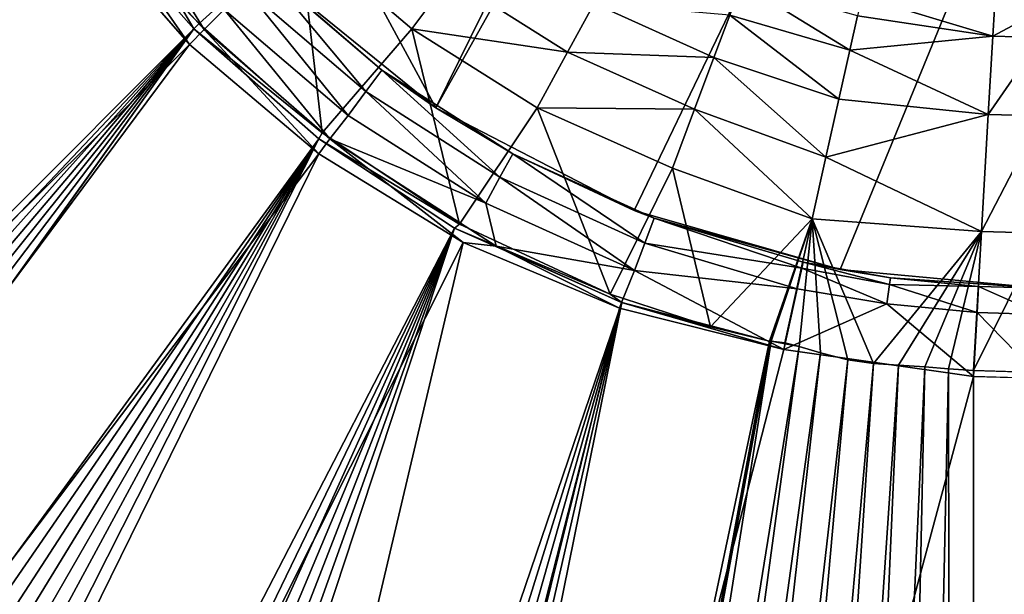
# Model space of a CAD drawing. Header units: metres. Extents: x -900 to 900, y -400 to 400.
# Tile 130 of 253: x -62 to -51, y -46 to -40. Entities that reach past the tile are written whole.
import ezdxf

# ---------------------------------------------------------------- set-up
doc = ezdxf.new("R2010")
doc.units = ezdxf.units.M

msp = doc.modelspace()

# ---------------------------------------------------------------- linework, layer by layer
at = {"layer": 'top'}
for points in [[(-57.280117, -40.839748, -514.010986), (-62.686565, -30.845772, -513.916626), (-38.885677, -3.505867, -514.332092)], [(-38.374516, -7.103708, -514.341003), (-57.280117, -40.839748, -514.010986), (-38.885677, -3.505867, -514.332092)], [(-55.14143, -41.94772, -514.04834), (-57.280117, -40.839748, -514.010986), (-38.374516, -7.103708, -514.341003)], [(-52.918961, -42.586731, -514.087158), (-55.14143, -41.94772, -514.04834), (-38.374516, -7.103708, -514.341003)], [(-52.918961, -42.586731, -514.087158), (-38.374516, -7.103708, -514.341003), (-50.746269, -42.786068, -514.125061)], [(-57.280117, -40.839748, -514.010986), (-59.189335, -39.288837, -513.977661), (-62.686565, -30.845772, -513.916626)], [(-62.038971, -37.179729, -500.496002), (-314.839111, -223.748489, -493.923187), (-61.074459, -38.640835, -500.496002)], [(-62.116249, -37.232742, -503.495331), (-61.138283, -38.777222, -503.495331), (-244.761276, -223.802536, -498.037628)], [(-59.777237, -39.993813, -503.497284), (-60.978279, -38.655052, -503.497223), (-60.725868, -38.456242, -503.574677)], [(-59.777237, -39.993813, -503.497284), (-60.725868, -38.456242, -503.574677), (-59.563244, -39.778004, -503.574524)], [(-314.839111, -223.748489, -493.923187), (-301.082428, -223.755539, -494.156799), (-61.074459, -38.640835, -500.496002)], [(-61.074459, -38.640835, -500.496002), (-301.082428, -223.755539, -494.156799), (-288.256195, -223.766754, -494.371063)], [(-288.256195, -223.766754, -494.371063), (-276.109863, -223.780685, -494.570038), (-61.074459, -38.640835, -500.496002)], [(-276.109863, -223.780685, -494.570038), (-264.756958, -223.795929, -494.751923), (-61.074459, -38.640835, -500.496002)], [(-61.074459, -38.640835, -500.496002), (-264.756958, -223.795929, -494.751923), (-253.942322, -223.811844, -494.92099)], [(-253.942322, -223.811844, -494.92099), (-243.728363, -223.827652, -495.076447), (-61.074459, -38.640835, -500.496002)], [(-243.728363, -223.827652, -495.076447), (-59.888885, -39.988377, -500.496002), (-61.074459, -38.640835, -500.496002)], [(-59.937843, -40.155907, -503.495331), (-61.138283, -38.777222, -503.495331), (-60.978279, -38.655052, -503.497223)], [(-61.074459, -38.640835, -500.496002), (-59.888885, -39.988377, -500.496002), (-60.059483, -39.698837, -500.497345)], [(-59.937843, -40.155907, -503.495331), (-60.978279, -38.655052, -503.497223), (-59.777237, -39.993813, -503.497284)], [(-61.138283, -38.777222, -503.495331), (-59.937843, -40.155907, -503.495331), (-244.761276, -223.802536, -498.037628)], [(-60.059483, -39.698837, -500.497345), (-59.833427, -39.931664, -500.497345), (-58.753883, -38.951244, -500.80658)], [(-59.833427, -39.931664, -500.497345), (-58.504665, -41.11076, -500.497314), (-58.753883, -38.951244, -500.80658)], [(-58.753883, -38.951244, -500.80658), (-57.538776, -39.988106, -500.808441), (-57.129223, -39.436836, -501.179413)], [(-58.753883, -38.951244, -500.80658), (-58.504665, -41.11076, -500.497314), (-57.538776, -39.988106, -500.808441)], [(-59.189335, -39.288837, -513.977661), (-57.8619, -40.434219, -504.492279), (-59.134209, -39.343594, -504.492493)], [(-59.189335, -39.288837, -513.977661), (-57.280117, -40.839748, -514.010986), (-57.8619, -40.434219, -504.492279)], [(-59.134209, -39.343594, -504.492493), (-58.035034, -40.665485, -503.791016), (-59.337708, -39.549347, -503.790588)], [(-59.134209, -39.343594, -504.492493), (-57.8619, -40.434219, -504.492279), (-58.035034, -40.665485, -503.791016)], [(-57.129223, -39.436836, -501.179413), (-57.538776, -39.988106, -500.808441), (-55.859848, -40.239231, -501.184296)], [(-57.129223, -39.436836, -501.179413), (-55.859848, -40.239231, -501.184296), (-55.573418, -39.713619, -501.681)], [(-53.980938, -39.49931, -502.976166), (-54.10844, -39.838951, -502.2901), (-52.815323, -40.218494, -502.407654)], [(-52.732258, -39.845852, -503.096191), (-53.980938, -39.49931, -502.976166), (-52.815323, -40.218494, -502.407654)], [(-58.226128, -40.922977, -503.57489), (-59.563244, -39.778004, -503.574524), (-59.337708, -39.549347, -503.790588)], [(-59.337708, -39.549347, -503.790588), (-58.035034, -40.665485, -503.791016), (-58.226128, -40.922977, -503.57489)], [(-59.888885, -39.988377, -500.496002), (-59.833427, -39.931664, -500.497345), (-60.059483, -39.698837, -500.497345)], [(-55.573418, -39.713619, -501.681), (-55.859848, -40.239231, -501.184296), (-54.279751, -40.295712, -501.687561)], [(-55.573418, -39.713619, -501.681), (-54.279751, -40.295712, -501.687561), (-54.10844, -39.838951, -502.2901)], [(-52.732258, -39.845852, -503.096191), (-51.272408, -40.067234, -502.97821), (-52.685894, -39.639523, -503.791504)], [(-51.272408, -40.067234, -502.97821), (-51.253803, -39.771652, -504.487732), (-52.685894, -39.639523, -503.791504)], [(-58.423496, -41.176105, -503.497223), (-59.777237, -39.993813, -503.497284), (-59.563244, -39.778004, -503.574524)], [(-58.423496, -41.176105, -503.497223), (-59.563244, -39.778004, -503.574524), (-58.226128, -40.922977, -503.57489)], [(-51.253803, -39.771652, -504.487732), (-51.272408, -40.067234, -502.97821), (-50.746269, -39.786068, -504.487305)], [(-51.272408, -40.067234, -502.97821), (-50.746269, -40.082375, -502.977753), (-50.746269, -39.786068, -504.487305)], [(-59.833427, -39.931664, -500.497345), (-59.888885, -39.988377, -500.496002), (-58.504665, -41.11076, -500.497314)], [(-54.10844, -39.838951, -502.2901), (-54.279751, -40.295712, -501.687561), (-52.932922, -40.747772, -501.753448)], [(-52.815323, -40.218494, -502.407654), (-54.10844, -39.838951, -502.2901), (-52.932922, -40.747772, -501.753448)], [(-51.272408, -40.067234, -502.97821), (-52.732258, -39.845852, -503.096191), (-52.815323, -40.218494, -502.407654)], [(-243.728363, -223.827652, -495.076447), (-234.052185, -223.84288, -495.219543), (-59.888885, -39.988377, -500.496002)], [(-234.052185, -223.84288, -495.219543), (-224.860184, -223.857224, -495.351349), (-59.888885, -39.988377, -500.496002)], [(-59.888885, -39.988377, -500.496002), (-224.860184, -223.857224, -495.351349), (-216.064621, -223.870514, -495.47348)], [(-216.064621, -223.870514, -495.47348), (-207.658188, -223.882553, -495.586273), (-59.888885, -39.988377, -500.496002)], [(-207.658188, -223.882553, -495.586273), (-199.592087, -223.893265, -495.690674), (-59.888885, -39.988377, -500.496002)], [(-59.888885, -39.988377, -500.496002), (-199.592087, -223.893265, -495.690674), (-191.833008, -223.902557, -495.787354)], [(-59.888885, -39.988377, -500.496002), (-191.833008, -223.902557, -495.787354), (-58.541344, -41.173954, -500.496002)], [(-58.54258, -41.33704, -503.495331), (-59.937843, -40.155907, -503.495331), (-59.777237, -39.993813, -503.497284)], [(-59.888885, -39.988377, -500.496002), (-58.541344, -41.173954, -500.496002), (-58.504665, -41.11076, -500.497314)], [(-58.54258, -41.33704, -503.495331), (-59.777237, -39.993813, -503.497284), (-58.423496, -41.176105, -503.497223)], [(-58.504665, -41.11076, -500.497314), (-57.023354, -42.096584, -500.497192), (-57.538776, -39.988106, -500.808441)], [(-57.538776, -39.988106, -500.808441), (-56.18721, -40.839951, -500.812469), (-55.859848, -40.239231, -501.184296)], [(-57.538776, -39.988106, -500.808441), (-57.023354, -42.096584, -500.497192), (-56.18721, -40.839951, -500.812469)], [(-51.32188, -40.910358, -501.692505), (-51.272408, -40.067234, -502.97821), (-52.815323, -40.218494, -502.407654)], [(-51.272408, -40.067234, -502.97821), (-51.32188, -40.910358, -501.692505), (-50.746269, -40.082375, -502.977753)], [(-51.32188, -40.910358, -501.692505), (-50.746269, -40.926769, -501.692139), (-50.746269, -40.082375, -502.977753)], [(-244.761276, -223.802536, -498.037628), (-59.937843, -40.155907, -503.495331), (-196.53624, -223.843063, -498.702637)], [(-59.937843, -40.155907, -503.495331), (-58.54258, -41.33704, -503.495331), (-196.53624, -223.843063, -498.702637)], [(-55.859848, -40.239231, -501.184296), (-56.18721, -40.839951, -500.812469), (-54.48864, -40.852997, -501.190765)], [(-55.859848, -40.239231, -501.184296), (-54.48864, -40.852997, -501.190765), (-54.279751, -40.295712, -501.687561)], [(-52.815323, -40.218494, -502.407654), (-52.932922, -40.747772, -501.753448), (-51.32188, -40.910358, -501.692505)], [(-54.279751, -40.295712, -501.687561), (-54.48864, -40.852997, -501.190765), (-53.071827, -41.374107, -501.197449)], [(-52.932922, -40.747772, -501.753448), (-54.279751, -40.295712, -501.687561), (-53.071827, -41.374107, -501.197449)], [(-57.8619, -40.434219, -504.492279), (-56.587814, -41.588539, -503.79187), (-58.035034, -40.665485, -503.791016)], [(-57.8619, -40.434219, -504.492279), (-56.449432, -41.335922, -504.492004), (-56.587814, -41.588539, -503.79187)], [(-57.280117, -40.839748, -514.010986), (-56.449432, -41.335922, -504.492004), (-57.8619, -40.434219, -504.492279)], [(-58.035034, -40.665485, -503.791016), (-56.740547, -41.869152, -503.575562), (-58.226128, -40.922977, -503.57489)], [(-58.035034, -40.665485, -503.791016), (-56.587814, -41.588539, -503.79187), (-56.740547, -41.869152, -503.575562)], [(-52.932922, -40.747772, -501.753448), (-53.071827, -41.374107, -501.197449), (-51.32188, -40.910358, -501.692505)], [(-57.280117, -40.839748, -514.010986), (-55.14143, -41.94772, -514.04834), (-56.449432, -41.335922, -504.492004)], [(-57.023354, -42.096584, -500.497192), (-55.400627, -42.852398, -500.496796), (-56.18721, -40.839951, -500.812469)], [(-56.18721, -40.839951, -500.812469), (-54.727398, -41.490242, -500.81778), (-54.48864, -40.852997, -501.190765)], [(-56.18721, -40.839951, -500.812469), (-55.400627, -42.852398, -500.496796), (-54.727398, -41.490242, -500.81778)], [(-54.48864, -40.852997, -501.190765), (-54.727398, -41.490242, -500.81778), (-53.21859, -42.036907, -500.80188)], [(-53.071827, -41.374107, -501.197449), (-54.48864, -40.852997, -501.190765), (-53.21859, -42.036907, -500.80188)], [(-56.740547, -41.869152, -503.575562), (-58.423496, -41.176105, -503.497223), (-58.226128, -40.922977, -503.57489)], [(-51.32188, -40.910358, -501.692505), (-53.071827, -41.374107, -501.197449), (-51.394886, -42.176022, -500.821228)], [(-51.32188, -40.910358, -501.692505), (-51.394886, -42.176022, -500.821228), (-50.746269, -40.926769, -501.692139)], [(-51.394886, -42.176022, -500.821228), (-50.746269, -42.194439, -500.821014), (-50.746269, -40.926769, -501.692139)], [(-191.833008, -223.902557, -495.787354), (-184.385513, -223.91037, -495.876526), (-58.541344, -41.173954, -500.496002)], [(-58.541344, -41.173954, -500.496002), (-184.385513, -223.91037, -495.876526), (-177.227066, -223.916687, -495.958771)], [(-177.227066, -223.916687, -495.958771), (-170.330551, -223.921631, -496.034607), (-58.541344, -41.173954, -500.496002)], [(-170.330551, -223.921631, -496.034607), (-163.653763, -223.925415, -496.104797), (-58.541344, -41.173954, -500.496002)], [(-58.541344, -41.173954, -500.496002), (-163.653763, -223.925415, -496.104797), (-157.245605, -223.928207, -496.169067)], [(-157.245605, -223.928207, -496.169067), (-150.969315, -223.930222, -496.229004), (-58.541344, -41.173954, -500.496002)], [(-150.969315, -223.930222, -496.229004), (-57.080242, -42.138466, -500.496002), (-58.541344, -41.173954, -500.496002)], [(-56.984638, -42.293407, -503.495331), (-58.54258, -41.33704, -503.495331), (-58.423496, -41.176105, -503.497223)], [(-58.504665, -41.11076, -500.497314), (-58.541344, -41.173954, -500.496002), (-57.023354, -42.096584, -500.497192)], [(-58.541344, -41.173954, -500.496002), (-57.080242, -42.138466, -500.496002), (-57.023354, -42.096584, -500.497192)], [(-56.984638, -42.293407, -503.495331), (-58.423496, -41.176105, -503.497223), (-56.627975, -42.332951, -503.496918)], [(-56.627975, -42.332951, -503.496918), (-58.423496, -41.176105, -503.497223), (-56.740547, -41.869152, -503.575562)], [(-196.53624, -223.843063, -498.702637), (-58.54258, -41.33704, -503.495331), (-148.24852, -223.902283, -499.237854)], [(-58.54258, -41.33704, -503.495331), (-56.984638, -42.293407, -503.495331), (-148.24852, -223.902283, -499.237854)], [(-56.449432, -41.335922, -504.492004), (-55.023998, -42.299122, -503.792847), (-56.587814, -41.588539, -503.79187)], [(-56.449432, -41.335922, -504.492004), (-54.924728, -42.031025, -504.491333), (-55.023998, -42.299122, -503.792847)], [(-55.14143, -41.94772, -514.04834), (-54.924728, -42.031025, -504.491333), (-56.449432, -41.335922, -504.492004)], [(-53.071827, -41.374107, -501.197449), (-53.21859, -42.036907, -500.80188), (-51.394886, -42.176022, -500.821228)], [(-54.727398, -41.490242, -500.81778), (-55.400627, -42.852398, -500.496796), (-54.315357, -43.202854, -500.496368)], [(-53.21859, -42.036907, -500.80188), (-54.727398, -41.490242, -500.81778), (-54.315357, -43.202854, -500.496368)], [(-56.587814, -41.588539, -503.79187), (-55.135422, -42.596703, -503.576233), (-56.740547, -41.869152, -503.575562)], [(-56.587814, -41.588539, -503.79187), (-55.023998, -42.299122, -503.792847), (-55.135422, -42.596703, -503.576233)], [(-55.135422, -42.596703, -503.576233), (-56.627975, -42.332951, -503.496918), (-56.740547, -41.869152, -503.575562)], [(-55.14143, -41.94772, -514.04834), (-52.918961, -42.586731, -514.087158), (-54.924728, -42.031025, -504.491333)], [(-54.924728, -42.031025, -504.491333), (-53.332745, -42.571968, -504.144165), (-55.023998, -42.299122, -503.792847)], [(-54.924728, -42.031025, -504.491333), (-53.317749, -42.505882, -504.48996), (-53.332745, -42.571968, -504.144165)], [(-52.918961, -42.586731, -514.087158), (-53.317749, -42.505882, -504.48996), (-54.924728, -42.031025, -504.491333)], [(-54.315357, -43.202854, -500.496368), (-53.680698, -43.358025, -500.496002), (-53.21859, -42.036907, -500.80188)], [(-53.21859, -42.036907, -500.80188), (-53.680698, -43.358025, -500.496002), (-53.660591, -43.360207, -500.496033)], [(-53.514538, -43.37606, -500.496246), (-53.21859, -42.036907, -500.80188), (-53.660591, -43.360207, -500.496033)], [(-53.514538, -43.37606, -500.496246), (-53.360977, -43.414993, -500.495972), (-53.21859, -42.036907, -500.80188)], [(-53.360977, -43.414993, -500.495972), (-53.131207, -43.48317, -500.495178), (-53.21859, -42.036907, -500.80188)], [(-51.394886, -42.176022, -500.821228), (-53.21859, -42.036907, -500.80188), (-52.557301, -43.597996, -500.49411)], [(-53.21859, -42.036907, -500.80188), (-52.836502, -43.559433, -500.494293), (-52.557301, -43.597996, -500.49411)], [(-53.21859, -42.036907, -500.80188), (-53.131207, -43.48317, -500.495178), (-52.836502, -43.559433, -500.494293)], [(-150.969315, -223.930222, -496.229004), (-144.895065, -223.931534, -496.284088), (-57.080242, -42.138466, -500.496002)], [(-144.895065, -223.931534, -496.284088), (-139.012238, -223.932297, -496.334656), (-57.080242, -42.138466, -500.496002)], [(-57.080242, -42.138466, -500.496002), (-139.012238, -223.932297, -496.334656), (-133.239151, -223.932587, -496.381531)], [(-133.239151, -223.932587, -496.381531), (-127.641586, -223.93251, -496.424286), (-57.080242, -42.138466, -500.496002)], [(-127.641586, -223.93251, -496.424286), (-122.176949, -223.932129, -496.463501), (-57.080242, -42.138466, -500.496002)], [(-57.080242, -42.138466, -500.496002), (-122.176949, -223.932129, -496.463501), (-116.845192, -223.931503, -496.499237)], [(-57.080242, -42.138466, -500.496002), (-116.845192, -223.931503, -496.499237), (-55.274639, -42.941269, -500.496002)], [(-57.023354, -42.096584, -500.497192), (-57.080242, -42.138466, -500.496002), (-55.400627, -42.852398, -500.496796)], [(-57.080242, -42.138466, -500.496002), (-55.274639, -42.941269, -500.496002), (-55.400627, -42.852398, -500.496796)], [(-52.557301, -43.597996, -500.49411), (-52.290054, -43.616985, -500.494202), (-51.394886, -42.176022, -500.821228)], [(-52.290054, -43.616985, -500.494202), (-52.005142, -43.636559, -500.494171), (-51.394886, -42.176022, -500.821228)], [(-51.394886, -42.176022, -500.821228), (-52.005142, -43.636559, -500.494171), (-51.748047, -43.657581, -500.493927)], [(-51.480598, -43.676567, -500.493591), (-51.394886, -42.176022, -500.821228), (-51.748047, -43.657581, -500.493927)], [(-51.394886, -42.176022, -500.821228), (-51.480598, -43.676567, -500.493591), (-50.746269, -42.194439, -500.821014)], [(-51.480598, -43.676567, -500.493591), (-50.746269, -43.69743, -500.493134), (-50.746269, -42.194439, -500.821014)], [(-148.24852, -223.902283, -499.237854), (-56.984638, -42.293407, -503.495331), (-99.888733, -223.959961, -499.592224)], [(-56.984638, -42.293407, -503.495331), (-55.299904, -43.002987, -503.495331), (-99.888733, -223.959961, -499.592224)], [(-55.299904, -43.002987, -503.495331), (-56.984638, -42.293407, -503.495331), (-56.627975, -42.332951, -503.496918)], [(-55.299904, -43.002987, -503.495331), (-56.627975, -42.332951, -503.496918), (-55.276535, -42.941959, -503.496429)], [(-55.135422, -42.596703, -503.576233), (-55.276535, -42.941959, -503.496429), (-56.627975, -42.332951, -503.496918)], [(-55.023998, -42.299122, -503.792847), (-53.38229, -42.794647, -503.810638), (-55.135422, -42.596703, -503.576233)], [(-55.023998, -42.299122, -503.792847), (-53.332745, -42.571968, -504.144165), (-53.38229, -42.794647, -503.810638)], [(-52.41584, -42.956264, -503.79184), (-53.38229, -42.794647, -503.810638), (-53.332745, -42.571968, -504.144165)], [(-53.332745, -42.571968, -504.144165), (-53.317749, -42.505882, -504.48996), (-52.386673, -42.747395, -504.112335)], [(-52.41584, -42.956264, -503.79184), (-53.332745, -42.571968, -504.144165), (-52.386673, -42.747395, -504.112335)], [(-52.386673, -42.747395, -504.112335), (-53.317749, -42.505882, -504.48996), (-52.37619, -42.674297, -504.488922)], [(-53.317749, -42.505882, -504.48996), (-52.918961, -42.586731, -514.087158), (-52.37619, -42.674297, -504.488922)], [(-52.918961, -42.586731, -514.087158), (-50.746269, -42.786068, -514.125061), (-52.37619, -42.674297, -504.488922)], [(-53.527187, -43.449425, -503.495331), (-55.276535, -42.941959, -503.496429), (-55.135422, -42.596703, -503.576233)], [(-53.38229, -42.794647, -503.810638), (-53.527187, -43.449425, -503.495331), (-55.135422, -42.596703, -503.576233)], [(-52.37619, -42.674297, -504.488922), (-51.42411, -42.766815, -504.487732), (-52.386673, -42.747395, -504.112335)], [(-52.37619, -42.674297, -504.488922), (-50.746269, -42.786068, -514.125061), (-51.42411, -42.766815, -504.487732)], [(-53.527187, -43.449425, -503.495331), (-53.38229, -42.794647, -503.810638), (-52.41584, -42.956264, -503.79184)], [(-52.386673, -42.747395, -504.112335), (-51.441067, -43.050426, -503.791534), (-52.41584, -42.956264, -503.79184)], [(-51.42411, -42.766815, -504.487732), (-51.441067, -43.050426, -503.791534), (-52.386673, -42.747395, -504.112335)], [(-51.441067, -43.050426, -503.791534), (-51.42411, -42.766815, -504.487732), (-50.746269, -43.070175, -503.791107)], [(-51.42411, -42.766815, -504.487732), (-50.746269, -42.786068, -504.487305), (-50.746269, -43.070175, -503.791107)], [(-50.746269, -42.786068, -514.125061), (-50.746269, -42.786068, -504.487305), (-51.42411, -42.766815, -504.487732)], [(-55.400627, -42.852398, -500.496796), (-55.274639, -42.941269, -500.496002), (-54.315357, -43.202854, -500.496368)], [(-116.845192, -223.931503, -496.499237), (-111.634109, -223.93071, -496.531738), (-55.274639, -42.941269, -500.496002)], [(-55.274639, -42.941269, -500.496002), (-111.634109, -223.93071, -496.531738), (-106.536087, -223.929779, -496.561157)], [(-106.536087, -223.929779, -496.561157), (-101.537613, -223.928757, -496.587677), (-55.274639, -42.941269, -500.496002)], [(-101.537613, -223.928757, -496.587677), (-96.642334, -223.927689, -496.611389), (-55.274639, -42.941269, -500.496002)], [(-99.888733, -223.959961, -499.592224), (-55.299904, -43.002987, -503.495331), (-53.527187, -43.449425, -503.495331)], [(-55.274639, -42.941269, -500.496002), (-96.642334, -223.927689, -496.611389), (-91.833, -223.92662, -496.632477)], [(-55.274639, -42.941269, -500.496002), (-91.833, -223.92662, -496.632477), (-53.680698, -43.358025, -500.496002)], [(-53.527187, -43.449425, -503.495331), (-55.299904, -43.002987, -503.495331), (-55.276535, -42.941959, -503.496429)], [(-55.274639, -42.941269, -500.496002), (-53.680698, -43.358025, -500.496002), (-54.315357, -43.202854, -500.496368)], [(-51.480598, -43.739395, -503.49292), (-53.527187, -43.449425, -503.495331), (-52.41584, -42.956264, -503.79184)], [(-51.441067, -43.050426, -503.791534), (-51.480598, -43.739395, -503.49292), (-52.41584, -42.956264, -503.79184)], [(-51.480598, -43.739395, -503.49292), (-51.441067, -43.050426, -503.791534), (-50.746269, -43.760258, -503.492493)], [(-51.441067, -43.050426, -503.791534), (-50.746269, -43.070175, -503.791107), (-50.746269, -43.760258, -503.492493)], [(-91.833, -223.92662, -496.632477), (-87.08905, -223.925552, -496.651093), (-53.680698, -43.358025, -500.496002)], [(-53.680698, -43.358025, -500.496002), (-87.08905, -223.925552, -496.651093), (-53.660591, -43.360207, -500.496033)], [(-87.08905, -223.925552, -496.651093), (-82.422638, -223.92453, -496.667236), (-53.660591, -43.360207, -500.496033)], [(-53.660591, -43.360207, -500.496033), (-82.422638, -223.92453, -496.667236), (-53.360977, -43.414993, -500.495972)], [(-82.422638, -223.92453, -496.667236), (-77.854004, -223.923599, -496.680969), (-53.360977, -43.414993, -500.495972)], [(-53.360977, -43.414993, -500.495972), (-77.854004, -223.923599, -496.680969), (-53.131207, -43.48317, -500.495178)], [(-53.360977, -43.414993, -500.495972), (-53.514538, -43.37606, -500.496246), (-53.660591, -43.360207, -500.496033)], [(-53.527187, -43.449425, -503.495331), (-51.480598, -43.739395, -503.49292), (-99.888733, -223.959961, -499.592224)], [(-77.854004, -223.923599, -496.680969), (-73.337585, -223.922745, -496.692444), (-53.131207, -43.48317, -500.495178)], [(-53.131207, -43.48317, -500.495178), (-73.337585, -223.922745, -496.692444), (-52.836502, -43.559433, -500.494293)], [(-73.337585, -223.922745, -496.692444), (-68.871628, -223.921997, -496.701752), (-52.836502, -43.559433, -500.494293)], [(-52.836502, -43.559433, -500.494293), (-68.871628, -223.921997, -496.701752), (-52.557301, -43.597996, -500.49411)], [(-68.871628, -223.921997, -496.701752), (-64.454468, -223.921387, -496.708923), (-52.557301, -43.597996, -500.49411)], [(-52.557301, -43.597996, -500.49411), (-64.454468, -223.921387, -496.708923), (-52.290054, -43.616985, -500.494202)], [(-64.454468, -223.921387, -496.708923), (-60.084557, -223.920929, -496.713989), (-52.290054, -43.616985, -500.494202)], [(-52.290054, -43.616985, -500.494202), (-60.084557, -223.920929, -496.713989), (-52.005142, -43.636559, -500.494171)], [(-60.084557, -223.920929, -496.713989), (-55.760403, -223.920654, -496.71701), (-52.005142, -43.636559, -500.494171)], [(-52.005142, -43.636559, -500.494171), (-55.760403, -223.920654, -496.71701), (-51.748047, -43.657581, -500.493927)], [(-51.480598, -43.739395, -503.49292), (-51.480598, -223.983383, -499.717346), (-99.888733, -223.959961, -499.592224)], [(-55.760403, -223.920654, -496.71701), (-51.480598, -223.920547, -496.718018), (-51.748047, -43.657581, -500.493927)], [(-51.748047, -43.657581, -500.493927), (-51.480598, -223.920547, -496.718018), (-51.480598, -43.676567, -500.493591)], [(-50.746269, -43.69743, -500.493134), (-51.480598, -43.676567, -500.493591), (-51.480598, -223.920547, -496.718018)], [(-50.746269, -43.69743, -500.493134), (-51.480598, -223.920547, -496.718018), (-0.734328, -223.920547, -496.718018)], [(-51.480598, -223.983383, -499.717346), (-51.480598, -43.739395, -503.49292), (-50.746269, -43.760258, -503.492493)], [(-0.734328, -223.983383, -499.717346), (-51.480598, -223.983383, -499.717346), (-0.734328, -43.760258, -503.492493)], [(-51.480598, -223.983383, -499.717346), (-50.746269, -43.760258, -503.492493), (-0.734328, -43.760258, -503.492493)]]:
    msp.add_3dface(points, dxfattribs=at)

doc.saveas('drawing.dxf')
